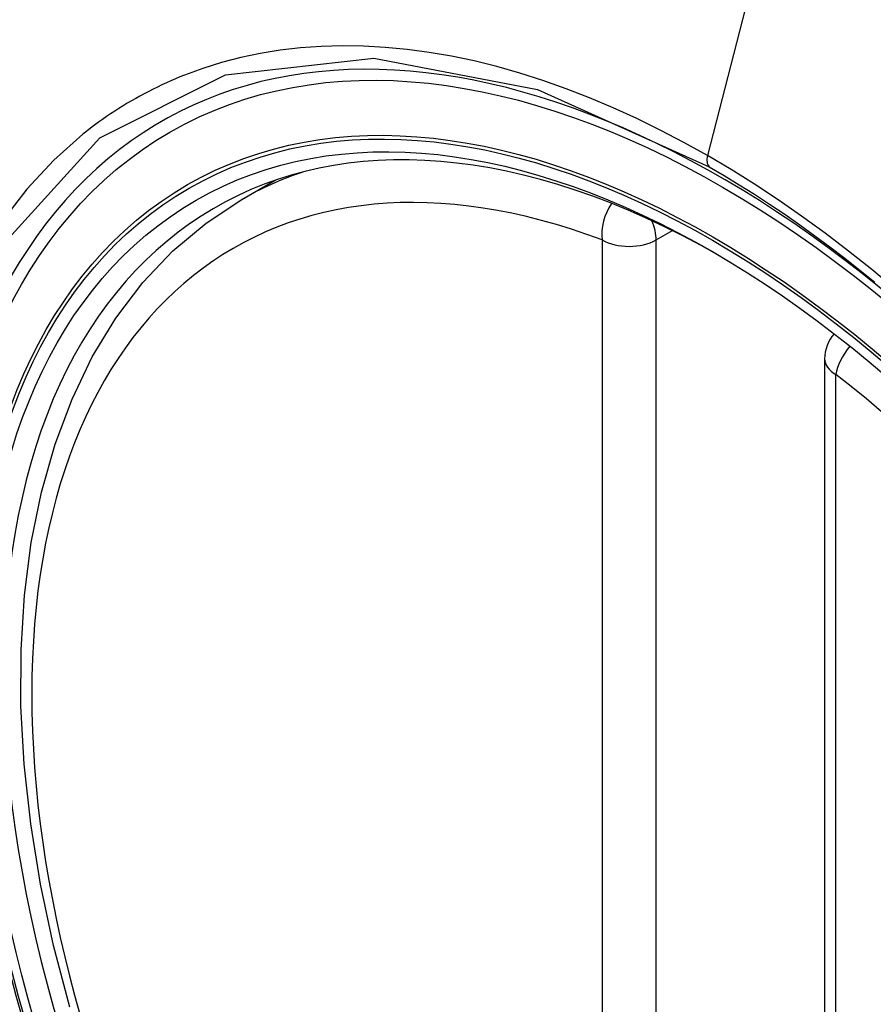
# Model space of a CAD drawing. Header units: inches. Extents: x 581 to 683, y 228 to 312.
# Tile 99 of 104: x 634.427 to 634.691, y 279.02 to 279.325. Entities that reach past the tile are written whole.
import ezdxf

# ---------------------------------------------------------------- set-up
doc = ezdxf.new("R2010")
doc.units = ezdxf.units.IN
doc.header["$MEASUREMENT"] = 0
doc.layers.add('Visible Edges(ANSI)', color=7, linetype='Continuous', lineweight=25)
doc.layers.add('Visible Tangent Edges(ANSI)', color=7, linetype='Continuous', lineweight=25)

msp = doc.modelspace()

# ---------------------------------------------------------------- linework, layer by layer
at = {"layer": 'Visible Edges(ANSI)'}
for p, q in [((634.4956879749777, 279.2692119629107), (634.5059935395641, 279.2751465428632)), ((634.676260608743, 279.219785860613), (634.676260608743, 278.7344890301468))]:
    msp.add_line(p, q, dxfattribs=at)
at = {"layer": 'Visible Edges(ANSI)', "flags": 128}
msp.add_lwpolyline([(634.4423314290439, 279.0187569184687), (634.4373392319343, 279.0379312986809), (634.4333120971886, 279.0569358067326), (634.4302706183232, 279.0756885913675), (634.4282354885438, 279.0941077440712), (634.4272244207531, 279.1121124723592), (634.4272454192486, 279.1296278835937), (634.428304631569, 279.1465810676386), (634.4304082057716, 279.1628991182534), (634.43356236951, 279.1785092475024), (634.437772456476, 279.1933427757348), (634.4430314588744, 279.2073279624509), (634.4493289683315, 279.2203905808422), (634.4566545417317, 279.2324564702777), (634.4649971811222, 279.2434502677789), (634.4743239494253, 279.2532899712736), (634.4845747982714, 279.261901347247), (634.4956879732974, 279.2692119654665)], dxfattribs=at)
at = {"layer": 'Visible Edges(ANSI)'}
msp.add_arc((634.6880716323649, 279.219785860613), 0.0118110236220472, 138.6130451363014, 180, dxfattribs=at)
for centre, major_axis, start_param, end_param in [((634.7493171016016, 278.4908171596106), (-0.6483489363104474, 1.125876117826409), 5.163459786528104, 5.835981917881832), ((634.644573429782, 278.9937699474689), (0.1571754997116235, -0.2729396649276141), 2.362013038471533, 7.062764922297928)]:
    msp.add_ellipse(centre, major_axis=major_axis, ratio=0.5780931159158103, start_param=start_param, end_param=end_param, dxfattribs=at)
msp.add_ellipse((634.6410935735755, 278.9917660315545), major_axis=(-0.1596313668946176, 0.2772043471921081), ratio=0.5780931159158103, dxfattribs=at)
at = {"layer": 'Visible Tangent Edges(ANSI)'}
for p, q in [((634.6878644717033, 279.4686317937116), (634.6399669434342, 279.2828252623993)), ((634.624042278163, 279.2566579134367), (634.6290840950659, 279.2595613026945)), ((634.6073389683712, 279.2566579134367), (634.6073389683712, 278.7713610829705)), ((634.624042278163, 278.7713610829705), (634.624042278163, 279.2566579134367)), ((634.6797199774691, 278.7296796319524), (634.6797199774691, 279.2149764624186))]:
    msp.add_line(p, q, dxfattribs=at)
at = {"layer": 'Visible Tangent Edges(ANSI)', "flags": 128}
for points in [[(634.6399669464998, 279.2828252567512), (634.6326585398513, 279.286907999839), (634.6253423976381, 279.2907445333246), (634.6180277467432, 279.2943313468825), (634.6107238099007, 279.2976648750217), (634.6034398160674, 279.3007415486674), (634.5961849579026, 279.303557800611), (634.588968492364, 279.3061101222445), (634.581799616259, 279.3083949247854), (634.5746875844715, 279.3104086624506), (634.5676415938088, 279.3121477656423), (634.5606674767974, 279.3136098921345), (634.5537507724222, 279.3148004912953), (634.5468958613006, 279.3157196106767), (634.5401115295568, 279.3163657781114), (634.5334066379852, 279.3167375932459), (634.52679004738, 279.316833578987), (634.5202711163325, 279.3166525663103), (634.5138605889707, 279.316196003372), (634.5075633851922, 279.3154655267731), (634.5013833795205, 279.3144625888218), (634.4953245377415, 279.3131886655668), (634.4893907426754, 279.3116451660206), (634.4835858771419, 279.3098334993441), (634.477913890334, 279.3077551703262)], [(634.6077986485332, 278.7247249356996), (634.55575593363, 278.7692624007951), (634.5075448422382, 278.8241122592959), (634.4656035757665, 278.8864597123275), (634.4318964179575, 278.9535741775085), (634.4076792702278, 279.0227261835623), (634.3941593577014, 279.0904358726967), (634.3919501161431, 279.1536584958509), (634.401159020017, 279.2092537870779), (634.421419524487, 279.2548879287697), (634.4516747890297, 279.2882680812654), (634.4906264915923, 279.3078923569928), (634.5366145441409, 279.313008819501), (634.587310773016, 279.3033438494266), (634.6404675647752, 279.279370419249)], [(634.477913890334, 279.3077551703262), (634.4764911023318, 279.3071835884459), (634.4750773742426, 279.3065952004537), (634.4736727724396, 279.3059900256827), (634.4722772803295, 279.3053680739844), (634.4708909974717, 279.3047294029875), (634.4695140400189, 279.3040740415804), (634.4681464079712, 279.3034020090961), (634.4667881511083, 279.3027133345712), (634.465439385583, 279.3020080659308), (634.4641001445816, 279.301286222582), (634.4627705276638, 279.3005478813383), (634.4614505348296, 279.2997930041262), (634.4601402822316, 279.2990216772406), (634.45883976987, 279.2982338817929), (634.4575491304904, 279.2974297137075), (634.4562683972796, 279.2966091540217), (634.4549976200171, 279.2957722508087), (634.453736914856, 279.2949190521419), (634.4524862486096, 279.2940495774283), (634.4512457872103, 279.2931638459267), (634.4500154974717, 279.2922618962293), (634.4487955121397, 279.2913437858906), (634.4475858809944, 279.2904095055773), (634.4463866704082, 279.2894591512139)], [(634.4463866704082, 279.2894591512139), (634.4373574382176, 279.2814458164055), (634.4289996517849, 279.2724471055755), (634.4213396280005, 279.2624942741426), (634.4144036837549, 279.2516184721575), (634.4082181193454, 279.2398509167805), (634.4028093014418, 279.2272228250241), (634.3982053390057, 279.2137843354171), (634.3944254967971, 279.1996114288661), (634.3914758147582, 279.1847452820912), (634.3893620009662, 279.1692258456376), (634.3880898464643, 279.1530930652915), (634.387665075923, 279.136386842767), (634.3880937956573, 279.119152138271), (634.3893791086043, 279.1014878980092), (634.3915107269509, 279.0834656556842), (634.3944762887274, 279.0651437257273), (634.3982634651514, 279.0465804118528), (634.4028598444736, 279.0278339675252), (634.4082530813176, 279.0089627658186)], [(634.6980188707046, 279.241492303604), (634.6908630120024, 279.2474609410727), (634.683654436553, 279.2532179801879), (634.6764094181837, 279.2587493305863), (634.6691376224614, 279.2640491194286), (634.6618483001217, 279.2691119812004), (634.6545505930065, 279.2739325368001), (634.6472537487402, 279.2785054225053), (634.6399669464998, 279.2828252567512)], [(634.6404675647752, 279.279370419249), (634.6451456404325, 279.2766253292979), (634.6498295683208, 279.2737746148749), (634.6545168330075, 279.2708197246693), (634.6592049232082, 279.2677619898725), (634.6638914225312, 279.264602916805), (634.6685738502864, 279.2613439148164), (634.6732496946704, 279.2579863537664), (634.6779164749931, 279.2545316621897), (634.6825717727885, 279.2509813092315), (634.6872130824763, 279.2473366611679), (634.6918367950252, 279.2436002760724)]]:
    msp.add_lwpolyline(points, dxfattribs=at)
at = {"layer": 'Visible Tangent Edges(ANSI)'}
for centre, major_axis, ratio, start_param, end_param in [((634.6435796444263, 278.9931976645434), (-0.1728458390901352, 0.3001516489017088), 0.5780931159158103, 5.049711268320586, 10.65825284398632), ((634.6435294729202, 278.9931687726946), (-0.1502990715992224, 0.2609985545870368), 0.5780931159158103, 5.670484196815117, 8.470550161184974), ((634.6432514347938, 279.2833875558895), (-0.0024558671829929, -0.0042646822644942), 0.578093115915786, 5.159178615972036, 6.139354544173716), ((634.651881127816, 278.9979781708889), (-0.1561931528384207, 0.2712337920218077), 0.5780931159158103, 6.170880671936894, 6.283185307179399), ((634.6156906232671, 279.2614673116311), (-0.004161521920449, -0.0110535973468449), 0.667543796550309, 4.352991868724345, 5.394233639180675), ((634.6156906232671, 279.2614673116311), (0.0058940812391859, -0.0102352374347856), 0.5780931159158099, 0.787331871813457, 1.354689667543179), ((634.6156906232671, 279.2614673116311), (-0.0118110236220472, 6e-16), 0.5758617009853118, 0.7853981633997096, 2.356194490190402), ((634.6880716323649, 279.219785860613), (0.0072364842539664, 0.0093345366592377), 0.4718260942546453, 1.511653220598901, 2.42653148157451), ((634.6880716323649, 279.219785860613), (-0.0118110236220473, -1e-16), 0.5758617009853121, 0, 0.7853981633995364), ((634.6435294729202, 278.9931687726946), (0.1502990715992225, -0.2609985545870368), 0.5780931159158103, 5.670484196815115, 8.470550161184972)]:
    msp.add_ellipse(centre, major_axis=major_axis, ratio=ratio, start_param=start_param, end_param=end_param, dxfattribs=at)
for centre, major_axis in [((634.6441717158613, 278.9935386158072), (0.1707766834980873, -0.2965585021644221)), ((634.6411974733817, 278.9918258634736), (-0.1623805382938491, 0.2819783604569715)), ((634.6410935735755, 278.9917660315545), (0.1617849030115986, -0.2809440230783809))]:
    msp.add_ellipse(centre, major_axis=major_axis, ratio=0.5780931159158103, dxfattribs=at)

doc.saveas('drawing.dxf')
